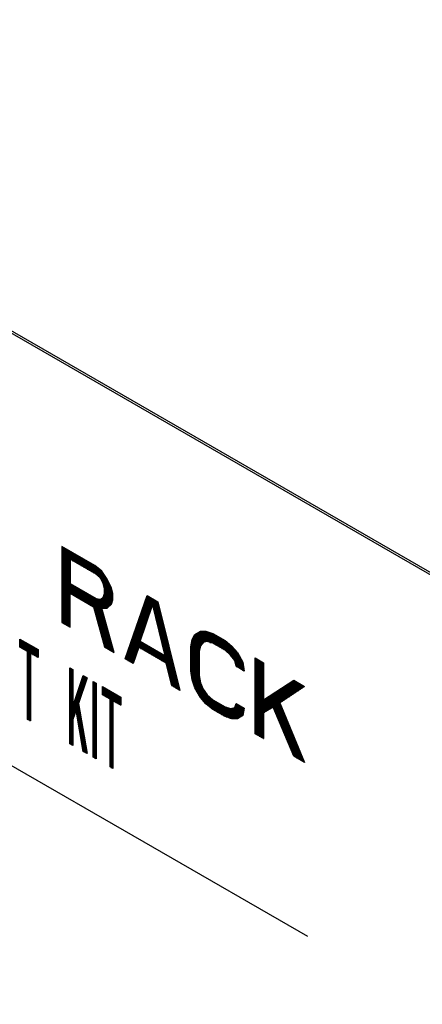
# Model space of a CAD drawing. Header units: millimetres. Extents: x 0 to 420, y -116 to 297.
# Tile 70 of 73: x 323 to 337, y 202 to 237. Entities that reach past the tile are written whole.
import ezdxf

# ---------------------------------------------------------------- set-up
doc = ezdxf.new("R2010")
doc.units = ezdxf.units.MM
doc.header["$LTSCALE"] = 23.1
doc.layers.get('0').update_dxf_attribs({"linetype": 'CONTINUOUS'})

msp = doc.modelspace()

# ---------------------------------------------------------------- linework, layer by layer
at = {"color": 7, "linetype": 'Continuous'}
for p, q in [((371.8, 197.624), (303.918, 236.815)), ((371.871, 197.665), (303.988, 236.856)), ((306.746, 220.077), (333.178, 204.817)), ((324.604, 218.442), (324.604, 215.788)), ((325.753, 217.779), (324.604, 218.442)), ((324.892, 217.994), (324.892, 217.147)), ((325.801, 217.469), (324.892, 217.994)), ((325.993, 217.584), (325.753, 217.779)), ((326.184, 217.304), (325.993, 217.584)), ((325.945, 217.329), (325.801, 217.469)), ((326.041, 217.161), (325.945, 217.329)), ((326.328, 216.995), (326.184, 217.304)), ((324.892, 217.147), (325.801, 216.622)), ((326.089, 216.964), (326.041, 217.161)), ((326.089, 216.795), (326.089, 216.964)), ((326.376, 216.798), (326.328, 216.995)), ((324.892, 215.622), (324.892, 216.808)), ((324.892, 216.808), (325.706, 216.338)), ((325.801, 216.622), (325.945, 216.595)), ((325.945, 216.595), (326.041, 216.653)), ((326.041, 216.653), (326.089, 216.795)), ((326.328, 216.431), (326.376, 216.572)), ((326.376, 216.572), (326.376, 216.798)), ((326.807, 214.517), (327.573, 216.728)), ((327.573, 216.728), (327.956, 216.507)), ((327.956, 216.507), (328.722, 213.411)), ((325.706, 216.338), (326.089, 214.931)), ((325.993, 216.285), (326.184, 216.288)), ((326.424, 214.738), (325.993, 216.285)), ((326.184, 216.288), (326.328, 216.431)), ((327.333, 215.116), (327.764, 216.392)), ((327.764, 216.392), (328.195, 214.619)), ((324.604, 215.788), (324.892, 215.622)), ((329.249, 215.365), (329.44, 215.481)), ((329.44, 215.481), (329.632, 215.483)), ((329.632, 215.483), (329.871, 215.401)), ((323.135, 214.926), (323.135, 215.208)), ((323.135, 215.208), (323.771, 214.84)), ((328.195, 214.619), (327.333, 215.116)), ((329.105, 214.94), (329.153, 215.195)), ((329.153, 215.195), (329.249, 215.365)), ((329.679, 215.117), (329.536, 215.087)), ((329.871, 215.063), (329.679, 215.117)), ((329.871, 215.401), (330.302, 215.153)), ((330.302, 215.153), (330.541, 214.958)), ((323.403, 214.771), (323.135, 214.926)), ((323.403, 212.4), (323.403, 214.771)), ((323.771, 214.84), (323.771, 214.558)), ((326.089, 214.931), (326.424, 214.738)), ((327.286, 214.918), (327.094, 214.351)), ((328.243, 214.365), (327.286, 214.918)), ((329.105, 214.093), (329.105, 214.94)), ((329.44, 214.973), (329.392, 214.774)), ((329.392, 214.774), (329.392, 213.928)), ((329.536, 215.087), (329.44, 214.973)), ((330.302, 214.814), (329.871, 215.063)), ((330.493, 214.647), (330.302, 214.814)), ((330.541, 214.958), (330.733, 214.734)), ((323.503, 214.713), (323.503, 212.342)), ((323.771, 214.558), (323.503, 214.713)), ((327.094, 214.351), (326.807, 214.517)), ((330.637, 214.451), (330.493, 214.647)), ((330.685, 214.254), (330.637, 214.451)), ((330.733, 214.734), (330.924, 214.398)), ((331.355, 211.891), (331.355, 214.544)), ((331.355, 214.544), (331.642, 214.379)), ((324.877, 211.548), (324.877, 214.202)), ((324.877, 214.202), (324.978, 214.144)), ((324.978, 214.144), (324.978, 212.845)), ((328.435, 213.577), (328.243, 214.365)), ((329.153, 213.783), (329.105, 214.093)), ((330.972, 214.088), (330.685, 214.254)), ((330.924, 214.398), (330.972, 214.088)), ((331.642, 214.379), (331.642, 213.08)), ((324.978, 212.845), (325.347, 213.931)), ((325.481, 213.854), (325.179, 212.955)), ((325.347, 213.931), (325.481, 213.854)), ((329.249, 213.502), (329.153, 213.783)), ((329.392, 213.928), (329.44, 213.674)), ((331.642, 213.08), (332.696, 213.771)), ((332.696, 213.771), (333.079, 213.549)), ((325.698, 211.074), (325.698, 213.728)), ((325.698, 213.728), (325.799, 213.67)), ((325.799, 213.67), (325.799, 211.016)), ((326.017, 213.262), (326.017, 213.544)), ((326.017, 213.544), (326.654, 213.176)), ((328.722, 213.411), (328.435, 213.577)), ((329.44, 213.166), (329.249, 213.502)), ((329.44, 213.674), (329.536, 213.449)), ((329.536, 213.449), (329.679, 213.254)), ((333.079, 213.549), (332.217, 212.974)), ((326.285, 213.107), (326.017, 213.262)), ((326.285, 210.736), (326.285, 213.107)), ((326.385, 213.049), (326.385, 210.678)), ((326.654, 212.894), (326.385, 213.049)), ((326.654, 213.176), (326.654, 212.894)), ((329.632, 212.942), (329.44, 213.166)), ((329.679, 213.254), (329.871, 213.086)), ((329.871, 213.086), (330.302, 212.838)), ((325.095, 212.721), (324.978, 212.394)), ((325.347, 211.277), (325.095, 212.721)), ((325.179, 212.955), (325.481, 211.2)), ((329.871, 212.748), (329.632, 212.942)), ((330.302, 212.499), (329.871, 212.748)), ((330.302, 212.838), (330.493, 212.784)), ((330.493, 212.784), (330.637, 212.814)), ((330.637, 212.814), (330.685, 212.955)), ((330.685, 212.955), (330.972, 212.79)), ((330.972, 212.79), (330.924, 212.535)), ((331.978, 212.83), (331.642, 212.628)), ((332.696, 211.117), (331.978, 212.83)), ((332.217, 212.974), (333.079, 210.896)), ((323.503, 212.342), (323.403, 212.4)), ((324.978, 212.394), (324.978, 211.49)), ((330.541, 212.417), (330.302, 212.499)), ((330.733, 212.42), (330.541, 212.417)), ((330.924, 212.535), (330.733, 212.42)), ((331.642, 212.628), (331.642, 211.725)), ((331.642, 211.725), (331.355, 211.891)), ((324.978, 211.49), (324.877, 211.548)), ((325.481, 211.2), (325.347, 211.277)), ((325.799, 211.016), (325.698, 211.074)), ((333.079, 210.896), (332.696, 211.117)), ((326.385, 210.678), (326.285, 210.736))]:
    msp.add_line(p, q, dxfattribs=at)
at = {"color": 2, "linetype": 'Continuous'}
for p, q in [((324.604, 218.408), (324.663, 218.408)), ((324.604, 218.366), (324.735, 218.366)), ((324.604, 218.324), (324.808, 218.324)), ((324.604, 218.282), (324.881, 218.282)), ((324.604, 218.24), (324.954, 218.24)), ((324.604, 218.198), (325.026, 218.198)), ((324.604, 218.156), (325.099, 218.156)), ((324.604, 218.114), (325.172, 218.114)), ((324.604, 218.072), (325.245, 218.072)), ((324.604, 218.03), (325.317, 218.03)), ((324.604, 217.988), (324.892, 217.988)), ((324.604, 217.946), (324.892, 217.946)), ((324.604, 217.904), (324.892, 217.904)), ((324.604, 217.862), (324.892, 217.862)), ((324.901, 217.988), (325.39, 217.988)), ((324.974, 217.946), (325.463, 217.946)), ((325.047, 217.904), (325.536, 217.904)), ((325.119, 217.862), (325.608, 217.862)), ((324.604, 217.82), (324.892, 217.82)), ((324.604, 217.778), (324.892, 217.778)), ((324.604, 217.736), (324.892, 217.736)), ((324.604, 217.694), (324.892, 217.694)), ((324.604, 217.652), (324.892, 217.652)), ((324.604, 217.61), (324.892, 217.61)), ((324.604, 217.568), (324.892, 217.568)), ((324.604, 217.526), (324.892, 217.526)), ((325.192, 217.82), (325.681, 217.82)), ((325.265, 217.778), (325.754, 217.778)), ((325.338, 217.736), (325.805, 217.736)), ((325.41, 217.694), (325.857, 217.694)), ((325.483, 217.652), (325.909, 217.652)), ((325.556, 217.61), (325.96, 217.61)), ((325.629, 217.568), (326.004, 217.568)), ((325.701, 217.526), (326.032, 217.526)), ((324.604, 217.484), (324.892, 217.484)), ((324.604, 217.442), (324.892, 217.442)), ((324.604, 217.4), (324.892, 217.4)), ((324.604, 217.358), (324.892, 217.358)), ((324.604, 217.316), (324.892, 217.316)), ((324.604, 217.274), (324.892, 217.274)), ((324.604, 217.232), (324.892, 217.232)), ((324.604, 217.19), (324.892, 217.19)), ((325.774, 217.484), (326.061, 217.484)), ((325.828, 217.442), (326.09, 217.442)), ((325.872, 217.4), (326.118, 217.4)), ((325.915, 217.358), (326.147, 217.358)), ((325.952, 217.316), (326.176, 217.316)), ((325.976, 217.274), (326.198, 217.274)), ((326, 217.232), (326.218, 217.232)), ((326.024, 217.19), (326.237, 217.19)), ((324.604, 217.148), (324.892, 217.148)), ((324.604, 217.106), (324.962, 217.106)), ((324.604, 217.064), (325.035, 217.064)), ((324.604, 217.022), (325.108, 217.022)), ((324.604, 216.98), (325.18, 216.98)), ((324.604, 216.938), (325.253, 216.938)), ((324.604, 216.896), (325.326, 216.896)), ((324.604, 216.854), (325.399, 216.854)), ((326.044, 217.148), (326.257, 217.148)), ((326.054, 217.106), (326.276, 217.106)), ((326.064, 217.064), (326.296, 217.064)), ((326.074, 217.022), (326.315, 217.022)), ((326.085, 216.98), (326.332, 216.98)), ((326.089, 216.938), (326.342, 216.938)), ((326.089, 216.896), (326.352, 216.896)), ((326.089, 216.854), (326.362, 216.854)), ((324.604, 216.812), (325.471, 216.812)), ((324.604, 216.77), (324.892, 216.77)), ((324.604, 216.728), (324.892, 216.728)), ((324.604, 216.686), (324.892, 216.686)), ((324.604, 216.644), (324.892, 216.644)), ((324.604, 216.602), (324.892, 216.602)), ((324.604, 216.56), (324.892, 216.56)), ((324.604, 216.518), (324.892, 216.518)), ((324.957, 216.77), (325.544, 216.77)), ((325.03, 216.728), (325.617, 216.728)), ((325.103, 216.686), (325.69, 216.686)), ((325.175, 216.644), (325.762, 216.644)), ((325.248, 216.602), (325.907, 216.602)), ((325.321, 216.56), (326.372, 216.56)), ((325.394, 216.518), (326.358, 216.518)), ((325.957, 216.602), (326.376, 216.602)), ((326.026, 216.644), (326.376, 216.644)), ((326.052, 216.686), (326.376, 216.686)), ((326.066, 216.728), (326.376, 216.728)), ((326.08, 216.77), (326.376, 216.77)), ((326.089, 216.812), (326.372, 216.812)), ((327.5, 216.518), (327.936, 216.518)), ((327.515, 216.56), (327.864, 216.56)), ((327.529, 216.602), (327.791, 216.602)), ((327.544, 216.644), (327.718, 216.644)), ((327.558, 216.686), (327.645, 216.686)), ((324.604, 216.476), (324.892, 216.476)), ((324.604, 216.434), (324.892, 216.434)), ((324.604, 216.392), (324.892, 216.392)), ((324.604, 216.35), (324.892, 216.35)), ((324.604, 216.308), (324.892, 216.308)), ((324.604, 216.266), (324.892, 216.266)), ((324.604, 216.224), (324.892, 216.224)), ((324.604, 216.182), (324.892, 216.182)), ((324.604, 216.14), (324.892, 216.14)), ((325.466, 216.476), (326.343, 216.476)), ((325.539, 216.434), (326.329, 216.434)), ((325.612, 216.392), (326.29, 216.392)), ((325.685, 216.35), (326.247, 216.35)), ((325.714, 216.308), (326.205, 216.308)), ((325.725, 216.266), (325.998, 216.266)), ((325.737, 216.224), (326.01, 216.224)), ((325.748, 216.182), (326.022, 216.182)), ((325.759, 216.14), (326.033, 216.14)), ((327.369, 216.14), (327.679, 216.14)), ((327.384, 216.182), (327.694, 216.182)), ((327.398, 216.224), (327.708, 216.224)), ((327.413, 216.266), (327.722, 216.266)), ((327.427, 216.308), (327.736, 216.308)), ((327.442, 216.35), (327.75, 216.35)), ((327.456, 216.392), (327.984, 216.392)), ((327.471, 216.434), (327.974, 216.434)), ((327.486, 216.476), (327.963, 216.476)), ((327.774, 216.35), (327.995, 216.35)), ((327.785, 216.308), (328.005, 216.308)), ((327.795, 216.266), (328.015, 216.266)), ((327.805, 216.224), (328.026, 216.224)), ((327.815, 216.182), (328.036, 216.182)), ((327.825, 216.14), (328.047, 216.14)), ((324.604, 216.098), (324.892, 216.098)), ((324.604, 216.056), (324.892, 216.056)), ((324.604, 216.014), (324.892, 216.014)), ((324.604, 215.972), (324.892, 215.972)), ((324.604, 215.93), (324.892, 215.93)), ((324.604, 215.888), (324.892, 215.888)), ((324.604, 215.846), (324.892, 215.846)), ((324.604, 215.804), (324.892, 215.804)), ((325.771, 216.098), (326.045, 216.098)), ((325.782, 216.056), (326.057, 216.056)), ((325.794, 216.014), (326.068, 216.014)), ((325.805, 215.972), (326.08, 215.972)), ((325.817, 215.93), (326.092, 215.93)), ((325.828, 215.888), (326.103, 215.888)), ((325.84, 215.846), (326.115, 215.846)), ((325.851, 215.804), (326.127, 215.804)), ((327.253, 215.804), (327.566, 215.804)), ((327.267, 215.846), (327.58, 215.846)), ((327.282, 215.888), (327.594, 215.888)), ((327.296, 215.93), (327.608, 215.93)), ((327.311, 215.972), (327.623, 215.972)), ((327.326, 216.014), (327.637, 216.014)), ((327.34, 216.056), (327.651, 216.056)), ((327.355, 216.098), (327.665, 216.098)), ((327.836, 216.098), (328.057, 216.098)), ((327.846, 216.056), (328.067, 216.056)), ((327.856, 216.014), (328.078, 216.014)), ((327.866, 215.972), (328.088, 215.972)), ((327.876, 215.93), (328.099, 215.93)), ((327.887, 215.888), (328.109, 215.888)), ((327.897, 215.846), (328.119, 215.846)), ((327.907, 215.804), (328.13, 215.804)), ((324.65, 215.762), (324.892, 215.762)), ((324.722, 215.72), (324.892, 215.72)), ((324.795, 215.678), (324.892, 215.678)), ((324.868, 215.636), (324.892, 215.636)), ((325.862, 215.762), (326.139, 215.762)), ((325.874, 215.72), (326.15, 215.72)), ((325.885, 215.678), (326.162, 215.678)), ((325.897, 215.636), (326.174, 215.636)), ((325.908, 215.594), (326.185, 215.594)), ((325.92, 215.552), (326.197, 215.552)), ((325.931, 215.51), (326.209, 215.51)), ((325.942, 215.468), (326.22, 215.468)), ((327.136, 215.468), (327.452, 215.468)), ((327.151, 215.51), (327.467, 215.51)), ((327.165, 215.552), (327.481, 215.552)), ((327.18, 215.594), (327.495, 215.594)), ((327.195, 215.636), (327.509, 215.636)), ((327.209, 215.678), (327.523, 215.678)), ((327.224, 215.72), (327.537, 215.72)), ((327.238, 215.762), (327.552, 215.762)), ((327.917, 215.762), (328.14, 215.762)), ((327.927, 215.72), (328.151, 215.72)), ((327.938, 215.678), (328.161, 215.678)), ((327.948, 215.636), (328.171, 215.636)), ((327.958, 215.594), (328.182, 215.594)), ((327.968, 215.552), (328.192, 215.552)), ((327.979, 215.51), (328.202, 215.51)), ((327.989, 215.468), (328.213, 215.468)), ((329.419, 215.468), (329.675, 215.468)), ((323.135, 215.174), (323.193, 215.174)), ((323.135, 215.132), (323.266, 215.132)), ((325.954, 215.426), (326.232, 215.426)), ((325.965, 215.384), (326.244, 215.384)), ((325.977, 215.342), (326.255, 215.342)), ((325.988, 215.3), (326.267, 215.3)), ((326, 215.258), (326.279, 215.258)), ((326.011, 215.216), (326.291, 215.216)), ((326.022, 215.174), (326.302, 215.174)), ((326.034, 215.132), (326.314, 215.132)), ((327.02, 215.132), (327.339, 215.132)), ((327.035, 215.174), (327.353, 215.174)), ((327.049, 215.216), (327.367, 215.216)), ((327.064, 215.258), (327.381, 215.258)), ((327.078, 215.3), (327.396, 215.3)), ((327.093, 215.342), (327.41, 215.342)), ((327.107, 215.384), (327.424, 215.384)), ((327.122, 215.426), (327.438, 215.426)), ((327.999, 215.426), (328.223, 215.426)), ((328.009, 215.384), (328.234, 215.384)), ((328.019, 215.342), (328.244, 215.342)), ((328.03, 215.3), (328.254, 215.3)), ((328.04, 215.258), (328.265, 215.258)), ((328.05, 215.216), (328.275, 215.216)), ((328.06, 215.174), (328.286, 215.174)), ((328.07, 215.132), (328.296, 215.132)), ((329.141, 215.132), (330.327, 215.132)), ((329.149, 215.174), (330.264, 215.174)), ((329.165, 215.216), (330.192, 215.216)), ((329.188, 215.258), (330.119, 215.258)), ((329.212, 215.3), (330.046, 215.3)), ((329.235, 215.342), (329.973, 215.342)), ((329.28, 215.384), (329.901, 215.384)), ((329.349, 215.426), (329.798, 215.426)), ((323.135, 215.09), (323.339, 215.09)), ((323.135, 215.048), (323.411, 215.048)), ((323.135, 215.006), (323.484, 215.006)), ((323.135, 214.964), (323.557, 214.964)), ((323.141, 214.922), (323.63, 214.922)), ((323.213, 214.88), (323.702, 214.88)), ((323.286, 214.838), (323.771, 214.838)), ((323.359, 214.796), (323.771, 214.796)), ((326.045, 215.09), (326.326, 215.09)), ((326.057, 215.048), (326.337, 215.048)), ((326.068, 215.006), (326.349, 215.006)), ((326.08, 214.964), (326.361, 214.964)), ((326.104, 214.922), (326.372, 214.922)), ((326.177, 214.88), (326.384, 214.88)), ((326.25, 214.838), (326.396, 214.838)), ((326.323, 214.796), (326.408, 214.796)), ((326.904, 214.796), (327.244, 214.796)), ((326.918, 214.838), (327.259, 214.838)), ((326.933, 214.88), (327.273, 214.88)), ((326.947, 214.922), (327.669, 214.922)), ((326.962, 214.964), (327.596, 214.964)), ((326.976, 215.006), (327.524, 215.006)), ((326.991, 215.048), (327.451, 215.048)), ((327.005, 215.09), (327.378, 215.09)), ((327.351, 214.88), (327.742, 214.88)), ((327.424, 214.838), (327.815, 214.838)), ((327.496, 214.796), (327.887, 214.796)), ((328.081, 215.09), (328.306, 215.09)), ((328.091, 215.048), (328.317, 215.048)), ((328.101, 215.006), (328.327, 215.006)), ((328.111, 214.964), (328.338, 214.964)), ((328.121, 214.922), (328.348, 214.922)), ((328.132, 214.88), (328.358, 214.88)), ((328.142, 214.838), (328.369, 214.838)), ((328.152, 214.796), (328.379, 214.796)), ((329.105, 214.922), (329.428, 214.922)), ((329.105, 214.88), (329.418, 214.88)), ((329.105, 214.838), (329.408, 214.838)), ((329.105, 214.796), (329.397, 214.796)), ((329.109, 214.964), (329.438, 214.964)), ((329.117, 215.006), (329.468, 215.006)), ((329.125, 215.048), (329.503, 215.048)), ((329.133, 215.09), (329.553, 215.09)), ((329.773, 215.09), (330.378, 215.09)), ((329.896, 215.048), (330.43, 215.048)), ((329.969, 215.006), (330.482, 215.006)), ((330.041, 214.964), (330.533, 214.964)), ((330.114, 214.922), (330.572, 214.922)), ((330.187, 214.88), (330.608, 214.88)), ((330.26, 214.838), (330.644, 214.838)), ((330.322, 214.796), (330.68, 214.796)), ((323.403, 214.754), (323.771, 214.754)), ((323.403, 214.712), (323.771, 214.712)), ((323.403, 214.67), (323.503, 214.67)), ((323.403, 214.628), (323.503, 214.628)), ((323.403, 214.586), (323.503, 214.586)), ((323.403, 214.544), (323.503, 214.544)), ((323.403, 214.502), (323.503, 214.502)), ((323.403, 214.46), (323.503, 214.46)), ((323.403, 214.418), (323.503, 214.418)), ((323.577, 214.67), (323.771, 214.67)), ((323.65, 214.628), (323.771, 214.628)), ((323.723, 214.586), (323.771, 214.586)), ((326.395, 214.754), (326.419, 214.754)), ((326.816, 214.544), (327.159, 214.544)), ((326.831, 214.586), (327.174, 214.586)), ((326.832, 214.502), (327.145, 214.502)), ((326.845, 214.628), (327.188, 214.628)), ((326.86, 214.67), (327.202, 214.67)), ((326.874, 214.712), (327.216, 214.712)), ((326.889, 214.754), (327.23, 214.754)), ((326.905, 214.46), (327.131, 214.46)), ((326.977, 214.418), (327.117, 214.418)), ((327.569, 214.754), (327.96, 214.754)), ((327.642, 214.712), (328.033, 214.712)), ((327.714, 214.67), (328.106, 214.67)), ((327.787, 214.628), (328.178, 214.628)), ((327.86, 214.586), (328.431, 214.586)), ((327.933, 214.544), (328.441, 214.544)), ((328.005, 214.502), (328.452, 214.502)), ((328.078, 214.46), (328.462, 214.46)), ((328.151, 214.418), (328.473, 214.418)), ((328.162, 214.754), (328.39, 214.754)), ((328.172, 214.712), (328.4, 214.712)), ((328.183, 214.67), (328.41, 214.67)), ((328.193, 214.628), (328.421, 214.628)), ((329.105, 214.754), (329.392, 214.754)), ((329.105, 214.712), (329.392, 214.712)), ((329.105, 214.67), (329.392, 214.67)), ((329.105, 214.628), (329.392, 214.628)), ((329.105, 214.586), (329.392, 214.586)), ((329.105, 214.544), (329.392, 214.544)), ((329.105, 214.502), (329.392, 214.502)), ((329.105, 214.46), (329.392, 214.46)), ((329.105, 214.418), (329.392, 214.418)), ((330.37, 214.754), (330.716, 214.754)), ((330.418, 214.712), (330.745, 214.712)), ((330.466, 214.67), (330.769, 214.67)), ((330.507, 214.628), (330.793, 214.628)), ((330.538, 214.586), (330.817, 214.586)), ((330.569, 214.544), (330.841, 214.544)), ((330.599, 214.502), (330.865, 214.502)), ((330.63, 214.46), (330.889, 214.46)), ((330.645, 214.418), (330.913, 214.418)), ((331.355, 214.544), (331.356, 214.544)), ((331.355, 214.502), (331.428, 214.502)), ((331.355, 214.46), (331.501, 214.46)), ((331.355, 214.418), (331.574, 214.418)), ((323.403, 214.376), (323.503, 214.376)), ((323.403, 214.334), (323.503, 214.334)), ((323.403, 214.292), (323.503, 214.292)), ((323.403, 214.25), (323.503, 214.25)), ((323.403, 214.208), (323.503, 214.208)), ((323.403, 214.166), (323.503, 214.166)), ((323.403, 214.124), (323.503, 214.124)), ((323.403, 214.082), (323.503, 214.082)), ((324.877, 214.166), (324.939, 214.166)), ((324.877, 214.124), (324.978, 214.124)), ((324.877, 214.082), (324.978, 214.082)), ((327.05, 214.376), (327.103, 214.376)), ((328.224, 214.376), (328.483, 214.376)), ((328.251, 214.334), (328.493, 214.334)), ((328.261, 214.292), (328.504, 214.292)), ((328.271, 214.25), (328.514, 214.25)), ((328.281, 214.208), (328.525, 214.208)), ((328.291, 214.166), (328.535, 214.166)), ((328.302, 214.124), (328.545, 214.124)), ((328.312, 214.082), (328.556, 214.082)), ((329.105, 214.376), (329.392, 214.376)), ((329.105, 214.334), (329.392, 214.334)), ((329.105, 214.292), (329.392, 214.292)), ((329.105, 214.25), (329.392, 214.25)), ((329.105, 214.208), (329.392, 214.208)), ((329.105, 214.166), (329.392, 214.166)), ((329.105, 214.124), (329.392, 214.124)), ((329.107, 214.082), (329.392, 214.082)), ((330.655, 214.376), (330.928, 214.376)), ((330.665, 214.334), (330.934, 214.334)), ((330.676, 214.292), (330.941, 214.292)), ((330.691, 214.25), (330.947, 214.25)), ((330.764, 214.208), (330.954, 214.208)), ((330.837, 214.166), (330.96, 214.166)), ((330.909, 214.124), (330.967, 214.124)), ((331.355, 214.376), (331.642, 214.376)), ((331.355, 214.334), (331.642, 214.334)), ((331.355, 214.292), (331.642, 214.292)), ((331.355, 214.25), (331.642, 214.25)), ((331.355, 214.208), (331.642, 214.208)), ((331.355, 214.166), (331.642, 214.166)), ((331.355, 214.124), (331.642, 214.124)), ((331.355, 214.082), (331.642, 214.082)), ((323.403, 214.04), (323.503, 214.04)), ((323.403, 213.998), (323.503, 213.998)), ((323.403, 213.956), (323.503, 213.956)), ((323.403, 213.914), (323.503, 213.914)), ((323.403, 213.872), (323.503, 213.872)), ((323.403, 213.83), (323.503, 213.83)), ((323.403, 213.788), (323.503, 213.788)), ((323.403, 213.746), (323.503, 213.746)), ((324.877, 214.04), (324.978, 214.04)), ((324.877, 213.998), (324.978, 213.998)), ((324.877, 213.956), (324.978, 213.956)), ((324.877, 213.914), (324.978, 213.914)), ((324.877, 213.872), (324.978, 213.872)), ((324.877, 213.83), (324.978, 213.83)), ((324.877, 213.788), (324.978, 213.788)), ((324.877, 213.746), (324.978, 213.746)), ((325.284, 213.746), (325.445, 213.746)), ((325.298, 213.788), (325.459, 213.788)), ((325.312, 213.83), (325.473, 213.83)), ((325.327, 213.872), (325.448, 213.872)), ((325.341, 213.914), (325.375, 213.914)), ((328.322, 214.04), (328.566, 214.04)), ((328.332, 213.998), (328.577, 213.998)), ((328.342, 213.956), (328.587, 213.956)), ((328.353, 213.914), (328.597, 213.914)), ((328.363, 213.872), (328.608, 213.872)), ((328.373, 213.83), (328.618, 213.83)), ((328.383, 213.788), (328.629, 213.788)), ((328.393, 213.746), (328.639, 213.746)), ((329.113, 214.04), (329.392, 214.04)), ((329.12, 213.998), (329.392, 213.998)), ((329.126, 213.956), (329.392, 213.956)), ((329.133, 213.914), (329.395, 213.914)), ((329.139, 213.872), (329.403, 213.872)), ((329.146, 213.83), (329.411, 213.83)), ((329.152, 213.788), (329.418, 213.788)), ((329.165, 213.746), (329.426, 213.746)), ((331.355, 214.04), (331.642, 214.04)), ((331.355, 213.998), (331.642, 213.998)), ((331.355, 213.956), (331.642, 213.956)), ((331.355, 213.914), (331.642, 213.914)), ((331.355, 213.872), (331.642, 213.872)), ((331.355, 213.83), (331.642, 213.83)), ((331.355, 213.788), (331.642, 213.788)), ((331.355, 213.746), (331.642, 213.746)), ((332.659, 213.746), (332.738, 213.746)), ((323.403, 213.704), (323.503, 213.704)), ((323.403, 213.662), (323.503, 213.662)), ((323.403, 213.62), (323.503, 213.62)), ((323.403, 213.578), (323.503, 213.578)), ((323.403, 213.536), (323.503, 213.536)), ((323.403, 213.494), (323.503, 213.494)), ((323.403, 213.452), (323.503, 213.452)), ((323.403, 213.41), (323.503, 213.41)), ((324.877, 213.704), (324.978, 213.704)), ((324.877, 213.662), (324.978, 213.662)), ((324.877, 213.62), (324.978, 213.62)), ((324.877, 213.578), (324.978, 213.578)), ((324.877, 213.536), (324.978, 213.536)), ((324.877, 213.494), (324.978, 213.494)), ((324.877, 213.452), (324.978, 213.452)), ((324.877, 213.41), (324.978, 213.41)), ((325.17, 213.41), (325.332, 213.41)), ((325.184, 213.452), (325.346, 213.452)), ((325.198, 213.494), (325.36, 213.494)), ((325.212, 213.536), (325.374, 213.536)), ((325.227, 213.578), (325.388, 213.578)), ((325.241, 213.62), (325.402, 213.62)), ((325.255, 213.662), (325.416, 213.662)), ((325.27, 213.704), (325.43, 213.704)), ((325.698, 213.704), (325.739, 213.704)), ((325.698, 213.662), (325.799, 213.662)), ((325.698, 213.62), (325.799, 213.62)), ((325.698, 213.578), (325.799, 213.578)), ((325.698, 213.536), (325.799, 213.536)), ((325.698, 213.494), (325.799, 213.494)), ((325.698, 213.452), (325.799, 213.452)), ((325.698, 213.41), (325.799, 213.41)), ((326.017, 213.536), (326.03, 213.536)), ((326.017, 213.494), (326.103, 213.494)), ((326.017, 213.452), (326.176, 213.452)), ((326.017, 213.41), (326.248, 213.41)), ((328.404, 213.704), (328.649, 213.704)), ((328.414, 213.662), (328.66, 213.662)), ((328.424, 213.62), (328.67, 213.62)), ((328.434, 213.578), (328.681, 213.578)), ((328.505, 213.536), (328.691, 213.536)), ((328.578, 213.494), (328.701, 213.494)), ((328.651, 213.452), (328.712, 213.452)), ((329.18, 213.704), (329.434, 213.704)), ((329.194, 213.662), (329.445, 213.662)), ((329.208, 213.62), (329.463, 213.62)), ((329.223, 213.578), (329.481, 213.578)), ((329.237, 213.536), (329.499, 213.536)), ((329.253, 213.494), (329.517, 213.494)), ((329.277, 213.452), (329.535, 213.452)), ((329.301, 213.41), (329.564, 213.41)), ((331.355, 213.704), (331.642, 213.704)), ((331.355, 213.662), (331.642, 213.662)), ((331.355, 213.62), (331.642, 213.62)), ((331.355, 213.578), (331.642, 213.578)), ((331.355, 213.536), (331.642, 213.536)), ((331.355, 213.494), (331.642, 213.494)), ((331.355, 213.452), (331.642, 213.452)), ((331.355, 213.41), (331.642, 213.41)), ((332.146, 213.41), (332.87, 213.41)), ((332.21, 213.452), (332.933, 213.452)), ((332.274, 213.494), (332.996, 213.494)), ((332.338, 213.536), (333.059, 213.536)), ((332.402, 213.578), (333.029, 213.578)), ((332.466, 213.62), (332.956, 213.62)), ((332.53, 213.662), (332.883, 213.662)), ((332.595, 213.704), (332.81, 213.704)), ((323.403, 213.368), (323.503, 213.368)), ((323.403, 213.326), (323.503, 213.326)), ((323.403, 213.284), (323.503, 213.284)), ((323.403, 213.242), (323.503, 213.242)), ((323.403, 213.2), (323.503, 213.2)), ((323.403, 213.158), (323.503, 213.158)), ((323.403, 213.116), (323.503, 213.116)), ((323.403, 213.074), (323.503, 213.074)), ((324.877, 213.368), (324.978, 213.368)), ((324.877, 213.326), (324.978, 213.326)), ((324.877, 213.284), (324.978, 213.284)), ((324.877, 213.242), (324.978, 213.242)), ((324.877, 213.2), (324.978, 213.2)), ((324.877, 213.158), (324.978, 213.158)), ((324.877, 213.116), (324.978, 213.116)), ((324.877, 213.074), (324.978, 213.074)), ((325.056, 213.074), (325.219, 213.074)), ((325.07, 213.116), (325.233, 213.116)), ((325.084, 213.158), (325.247, 213.158)), ((325.098, 213.2), (325.261, 213.2)), ((325.113, 213.242), (325.275, 213.242)), ((325.127, 213.284), (325.289, 213.284)), ((325.141, 213.326), (325.304, 213.326)), ((325.155, 213.368), (325.318, 213.368)), ((325.698, 213.368), (325.799, 213.368)), ((325.698, 213.326), (325.799, 213.326)), ((325.698, 213.284), (325.799, 213.284)), ((325.698, 213.242), (325.799, 213.242)), ((325.698, 213.2), (325.799, 213.2)), ((325.698, 213.158), (325.799, 213.158)), ((325.698, 213.116), (325.799, 213.116)), ((325.698, 213.074), (325.799, 213.074)), ((326.017, 213.368), (326.321, 213.368)), ((326.017, 213.326), (326.394, 213.326)), ((326.017, 213.284), (326.467, 213.284)), ((326.05, 213.242), (326.539, 213.242)), ((326.123, 213.2), (326.612, 213.2)), ((326.196, 213.158), (326.654, 213.158)), ((326.269, 213.116), (326.654, 213.116)), ((326.285, 213.074), (326.654, 213.074)), ((329.325, 213.368), (329.595, 213.368)), ((329.349, 213.326), (329.626, 213.326)), ((329.373, 213.284), (329.657, 213.284)), ((329.397, 213.242), (329.692, 213.242)), ((329.42, 213.2), (329.74, 213.2)), ((329.447, 213.158), (329.789, 213.158)), ((329.483, 213.116), (329.837, 213.116)), ((329.519, 213.074), (329.892, 213.074)), ((331.355, 213.368), (331.642, 213.368)), ((331.355, 213.326), (331.642, 213.326)), ((331.355, 213.284), (331.642, 213.284)), ((331.355, 213.242), (331.642, 213.242)), ((331.355, 213.2), (331.642, 213.2)), ((331.355, 213.158), (331.642, 213.158)), ((331.355, 213.116), (331.642, 213.116)), ((331.355, 213.074), (332.367, 213.074)), ((331.698, 213.116), (332.43, 213.116)), ((331.762, 213.158), (332.493, 213.158)), ((331.826, 213.2), (332.556, 213.2)), ((331.89, 213.242), (332.618, 213.242)), ((331.954, 213.284), (332.681, 213.284)), ((332.018, 213.326), (332.744, 213.326)), ((332.082, 213.368), (332.807, 213.368)), ((323.403, 213.032), (323.503, 213.032)), ((323.403, 212.99), (323.503, 212.99)), ((323.403, 212.948), (323.503, 212.948)), ((323.403, 212.906), (323.503, 212.906)), ((323.403, 212.864), (323.503, 212.864)), ((323.403, 212.822), (323.503, 212.822)), ((323.403, 212.78), (323.503, 212.78)), ((323.403, 212.738), (323.503, 212.738)), ((324.877, 213.032), (324.978, 213.032)), ((324.877, 212.99), (324.978, 212.99)), ((324.877, 212.948), (324.978, 212.948)), ((324.877, 212.906), (324.978, 212.906)), ((324.877, 212.864), (324.978, 212.864)), ((324.877, 212.822), (325.202, 212.822)), ((324.877, 212.78), (325.209, 212.78)), ((324.877, 212.738), (325.216, 212.738)), ((324.984, 212.864), (325.195, 212.864)), ((324.999, 212.906), (325.187, 212.906)), ((325.013, 212.948), (325.18, 212.948)), ((325.027, 212.99), (325.191, 212.99)), ((325.041, 213.032), (325.205, 213.032)), ((325.698, 213.032), (325.799, 213.032)), ((325.698, 212.99), (325.799, 212.99)), ((325.698, 212.948), (325.799, 212.948)), ((325.698, 212.906), (325.799, 212.906)), ((325.698, 212.864), (325.799, 212.864)), ((325.698, 212.822), (325.799, 212.822)), ((325.698, 212.78), (325.799, 212.78)), ((325.698, 212.738), (325.799, 212.738)), ((326.285, 213.032), (326.385, 213.032)), ((326.285, 212.99), (326.385, 212.99)), ((326.285, 212.948), (326.385, 212.948)), ((326.285, 212.906), (326.385, 212.906)), ((326.285, 212.864), (326.385, 212.864)), ((326.285, 212.822), (326.385, 212.822)), ((326.285, 212.78), (326.385, 212.78)), ((326.285, 212.738), (326.385, 212.738)), ((326.414, 213.032), (326.654, 213.032)), ((326.487, 212.99), (326.654, 212.99)), ((326.56, 212.948), (326.654, 212.948)), ((326.632, 212.906), (326.654, 212.906)), ((329.555, 213.032), (329.965, 213.032)), ((329.591, 212.99), (330.038, 212.99)), ((329.627, 212.948), (330.11, 212.948)), ((329.676, 212.906), (330.183, 212.906)), ((329.728, 212.864), (330.256, 212.864)), ((329.779, 212.822), (330.357, 212.822)), ((329.831, 212.78), (330.97, 212.78)), ((329.887, 212.738), (330.962, 212.738)), ((330.64, 212.822), (330.915, 212.822)), ((330.654, 212.864), (330.843, 212.864)), ((330.668, 212.906), (330.77, 212.906)), ((330.682, 212.948), (330.697, 212.948)), ((331.355, 213.032), (332.304, 213.032)), ((331.355, 212.99), (332.241, 212.99)), ((331.355, 212.948), (332.228, 212.948)), ((331.355, 212.906), (332.245, 212.906)), ((331.355, 212.864), (332.262, 212.864)), ((331.355, 212.822), (331.964, 212.822)), ((331.355, 212.78), (331.895, 212.78)), ((331.355, 212.738), (331.825, 212.738)), ((331.981, 212.822), (332.28, 212.822)), ((331.998, 212.78), (332.297, 212.78)), ((332.016, 212.738), (332.315, 212.738)), ((323.403, 212.696), (323.503, 212.696)), ((323.403, 212.654), (323.503, 212.654)), ((323.403, 212.612), (323.503, 212.612)), ((323.403, 212.57), (323.503, 212.57)), ((323.403, 212.528), (323.503, 212.528)), ((323.403, 212.486), (323.503, 212.486)), ((323.403, 212.444), (323.503, 212.444)), ((323.403, 212.402), (323.503, 212.402)), ((323.471, 212.36), (323.503, 212.36)), ((324.877, 212.696), (325.086, 212.696)), ((324.877, 212.654), (325.071, 212.654)), ((324.877, 212.612), (325.056, 212.612)), ((324.877, 212.57), (325.041, 212.57)), ((324.877, 212.528), (325.026, 212.528)), ((324.877, 212.486), (325.011, 212.486)), ((324.877, 212.444), (324.996, 212.444)), ((324.877, 212.402), (324.981, 212.402)), ((324.877, 212.36), (324.978, 212.36)), ((325.099, 212.696), (325.223, 212.696)), ((325.107, 212.654), (325.231, 212.654)), ((325.114, 212.612), (325.238, 212.612)), ((325.121, 212.57), (325.245, 212.57)), ((325.129, 212.528), (325.252, 212.528)), ((325.136, 212.486), (325.26, 212.486)), ((325.143, 212.444), (325.267, 212.444)), ((325.151, 212.402), (325.274, 212.402)), ((325.158, 212.36), (325.281, 212.36)), ((325.698, 212.696), (325.799, 212.696)), ((325.698, 212.654), (325.799, 212.654)), ((325.698, 212.612), (325.799, 212.612)), ((325.698, 212.57), (325.799, 212.57)), ((325.698, 212.528), (325.799, 212.528)), ((325.698, 212.486), (325.799, 212.486)), ((325.698, 212.444), (325.799, 212.444)), ((325.698, 212.402), (325.799, 212.402)), ((325.698, 212.36), (325.799, 212.36)), ((326.285, 212.696), (326.385, 212.696)), ((326.285, 212.654), (326.385, 212.654)), ((326.285, 212.612), (326.385, 212.612)), ((326.285, 212.57), (326.385, 212.57)), ((326.285, 212.528), (326.385, 212.528)), ((326.285, 212.486), (326.385, 212.486)), ((326.285, 212.444), (326.385, 212.444)), ((326.285, 212.402), (326.385, 212.402)), ((326.285, 212.36), (326.385, 212.36)), ((329.96, 212.696), (330.955, 212.696)), ((330.033, 212.654), (330.947, 212.654)), ((330.106, 212.612), (330.939, 212.612)), ((330.178, 212.57), (330.931, 212.57)), ((330.251, 212.528), (330.913, 212.528)), ((330.339, 212.486), (330.843, 212.486)), ((330.462, 212.444), (330.774, 212.444)), ((331.355, 212.696), (331.755, 212.696)), ((331.355, 212.654), (331.685, 212.654)), ((331.355, 212.612), (331.642, 212.612)), ((331.355, 212.57), (331.642, 212.57)), ((331.355, 212.528), (331.642, 212.528)), ((331.355, 212.486), (331.642, 212.486)), ((331.355, 212.444), (331.642, 212.444)), ((331.355, 212.402), (331.642, 212.402)), ((331.355, 212.36), (331.642, 212.36)), ((332.034, 212.696), (332.332, 212.696)), ((332.051, 212.654), (332.35, 212.654)), ((332.069, 212.612), (332.367, 212.612)), ((332.086, 212.57), (332.384, 212.57)), ((332.104, 212.528), (332.402, 212.528)), ((332.122, 212.486), (332.419, 212.486)), ((332.139, 212.444), (332.437, 212.444)), ((332.157, 212.402), (332.454, 212.402)), ((332.174, 212.36), (332.471, 212.36)), ((324.877, 212.318), (324.978, 212.318)), ((324.877, 212.276), (324.978, 212.276)), ((324.877, 212.234), (324.978, 212.234)), ((324.877, 212.192), (324.978, 212.192)), ((324.877, 212.15), (324.978, 212.15)), ((324.877, 212.108), (324.978, 212.108)), ((324.877, 212.066), (324.978, 212.066)), ((324.877, 212.024), (324.978, 212.024)), ((325.165, 212.318), (325.288, 212.318)), ((325.173, 212.276), (325.296, 212.276)), ((325.18, 212.234), (325.303, 212.234)), ((325.187, 212.192), (325.31, 212.192)), ((325.195, 212.15), (325.317, 212.15)), ((325.202, 212.108), (325.324, 212.108)), ((325.209, 212.066), (325.332, 212.066)), ((325.216, 212.024), (325.339, 212.024)), ((325.698, 212.318), (325.799, 212.318)), ((325.698, 212.276), (325.799, 212.276)), ((325.698, 212.234), (325.799, 212.234)), ((325.698, 212.192), (325.799, 212.192)), ((325.698, 212.15), (325.799, 212.15)), ((325.698, 212.108), (325.799, 212.108)), ((325.698, 212.066), (325.799, 212.066)), ((325.698, 212.024), (325.799, 212.024)), ((326.285, 212.318), (326.385, 212.318)), ((326.285, 212.276), (326.385, 212.276)), ((326.285, 212.234), (326.385, 212.234)), ((326.285, 212.192), (326.385, 212.192)), ((326.285, 212.15), (326.385, 212.15)), ((326.285, 212.108), (326.385, 212.108)), ((326.285, 212.066), (326.385, 212.066)), ((326.285, 212.024), (326.385, 212.024)), ((331.355, 212.318), (331.642, 212.318)), ((331.355, 212.276), (331.642, 212.276)), ((331.355, 212.234), (331.642, 212.234)), ((331.355, 212.192), (331.642, 212.192)), ((331.355, 212.15), (331.642, 212.15)), ((331.355, 212.108), (331.642, 212.108)), ((331.355, 212.066), (331.642, 212.066)), ((331.355, 212.024), (331.642, 212.024)), ((332.192, 212.318), (332.489, 212.318)), ((332.21, 212.276), (332.506, 212.276)), ((332.227, 212.234), (332.524, 212.234)), ((332.245, 212.192), (332.541, 212.192)), ((332.263, 212.15), (332.559, 212.15)), ((332.28, 212.108), (332.576, 212.108)), ((332.298, 212.066), (332.593, 212.066)), ((332.315, 212.024), (332.611, 212.024)), ((324.877, 211.982), (324.978, 211.982)), ((324.877, 211.94), (324.978, 211.94)), ((324.877, 211.898), (324.978, 211.898)), ((324.877, 211.856), (324.978, 211.856)), ((324.877, 211.814), (324.978, 211.814)), ((324.877, 211.772), (324.978, 211.772)), ((324.877, 211.73), (324.978, 211.73)), ((324.877, 211.688), (324.978, 211.688)), ((325.224, 211.982), (325.346, 211.982)), ((325.231, 211.94), (325.353, 211.94)), ((325.238, 211.898), (325.361, 211.898)), ((325.246, 211.856), (325.368, 211.856)), ((325.253, 211.814), (325.375, 211.814)), ((325.26, 211.772), (325.382, 211.772)), ((325.268, 211.73), (325.389, 211.73)), ((325.275, 211.688), (325.397, 211.688)), ((325.698, 211.982), (325.799, 211.982)), ((325.698, 211.94), (325.799, 211.94)), ((325.698, 211.898), (325.799, 211.898)), ((325.698, 211.856), (325.799, 211.856)), ((325.698, 211.814), (325.799, 211.814)), ((325.698, 211.772), (325.799, 211.772)), ((325.698, 211.73), (325.799, 211.73)), ((325.698, 211.688), (325.799, 211.688)), ((326.285, 211.982), (326.385, 211.982)), ((326.285, 211.94), (326.385, 211.94)), ((326.285, 211.898), (326.385, 211.898)), ((326.285, 211.856), (326.385, 211.856)), ((326.285, 211.814), (326.385, 211.814)), ((326.285, 211.772), (326.385, 211.772)), ((326.285, 211.73), (326.385, 211.73)), ((326.285, 211.688), (326.385, 211.688)), ((331.355, 211.982), (331.642, 211.982)), ((331.355, 211.94), (331.642, 211.94)), ((331.355, 211.898), (331.642, 211.898)), ((331.415, 211.856), (331.642, 211.856)), ((331.488, 211.814), (331.642, 211.814)), ((331.561, 211.772), (331.642, 211.772)), ((331.633, 211.73), (331.642, 211.73)), ((332.333, 211.982), (332.628, 211.982)), ((332.351, 211.94), (332.646, 211.94)), ((332.368, 211.898), (332.663, 211.898)), ((332.386, 211.856), (332.68, 211.856)), ((332.403, 211.814), (332.698, 211.814)), ((332.421, 211.772), (332.715, 211.772)), ((332.439, 211.73), (332.733, 211.73)), ((332.456, 211.688), (332.75, 211.688)), ((324.877, 211.646), (324.978, 211.646)), ((324.877, 211.604), (324.978, 211.604)), ((324.877, 211.562), (324.978, 211.562)), ((324.926, 211.52), (324.978, 211.52)), ((325.282, 211.646), (325.404, 211.646)), ((325.29, 211.604), (325.411, 211.604)), ((325.297, 211.562), (325.418, 211.562)), ((325.304, 211.52), (325.426, 211.52)), ((325.312, 211.478), (325.433, 211.478)), ((325.319, 211.436), (325.44, 211.436)), ((325.326, 211.394), (325.447, 211.394)), ((325.333, 211.352), (325.454, 211.352)), ((325.698, 211.646), (325.799, 211.646)), ((325.698, 211.604), (325.799, 211.604)), ((325.698, 211.562), (325.799, 211.562)), ((325.698, 211.52), (325.799, 211.52)), ((325.698, 211.478), (325.799, 211.478)), ((325.698, 211.436), (325.799, 211.436)), ((325.698, 211.394), (325.799, 211.394)), ((325.698, 211.352), (325.799, 211.352)), ((326.285, 211.646), (326.385, 211.646)), ((326.285, 211.604), (326.385, 211.604)), ((326.285, 211.562), (326.385, 211.562)), ((326.285, 211.52), (326.385, 211.52)), ((326.285, 211.478), (326.385, 211.478)), ((326.285, 211.436), (326.385, 211.436)), ((326.285, 211.394), (326.385, 211.394)), ((326.285, 211.352), (326.385, 211.352)), ((332.474, 211.646), (332.768, 211.646)), ((332.491, 211.604), (332.785, 211.604)), ((332.509, 211.562), (332.802, 211.562)), ((332.527, 211.52), (332.82, 211.52)), ((332.544, 211.478), (332.837, 211.478)), ((332.562, 211.436), (332.855, 211.436)), ((332.579, 211.394), (332.872, 211.394)), ((332.597, 211.352), (332.889, 211.352)), ((325.341, 211.31), (325.462, 211.31)), ((325.362, 211.268), (325.469, 211.268)), ((325.435, 211.226), (325.476, 211.226)), ((325.698, 211.31), (325.799, 211.31)), ((325.698, 211.268), (325.799, 211.268)), ((325.698, 211.226), (325.799, 211.226)), ((325.698, 211.184), (325.799, 211.184)), ((325.698, 211.142), (325.799, 211.142)), ((325.698, 211.1), (325.799, 211.1)), ((325.726, 211.058), (325.799, 211.058)), ((325.799, 211.016), (325.799, 211.016)), ((326.285, 211.31), (326.385, 211.31)), ((326.285, 211.268), (326.385, 211.268)), ((326.285, 211.226), (326.385, 211.226)), ((326.285, 211.184), (326.385, 211.184)), ((326.285, 211.142), (326.385, 211.142)), ((326.285, 211.1), (326.385, 211.1)), ((326.285, 211.058), (326.385, 211.058)), ((326.285, 211.016), (326.385, 211.016)), ((332.615, 211.31), (332.907, 211.31)), ((332.632, 211.268), (332.924, 211.268)), ((332.65, 211.226), (332.942, 211.226)), ((332.667, 211.184), (332.959, 211.184)), ((332.685, 211.142), (332.976, 211.142)), ((332.725, 211.1), (332.994, 211.1)), ((332.797, 211.058), (333.011, 211.058)), ((332.87, 211.016), (333.029, 211.016)), ((326.285, 210.974), (326.385, 210.974)), ((326.285, 210.932), (326.385, 210.932)), ((326.285, 210.89), (326.385, 210.89)), ((326.285, 210.848), (326.385, 210.848)), ((326.285, 210.806), (326.385, 210.806)), ((326.285, 210.764), (326.385, 210.764)), ((326.308, 210.722), (326.385, 210.722)), ((326.381, 210.68), (326.385, 210.68)), ((332.943, 210.974), (333.046, 210.974)), ((333.016, 210.932), (333.064, 210.932))]:
    msp.add_line(p, q, dxfattribs=at)

doc.saveas('drawing.dxf')
